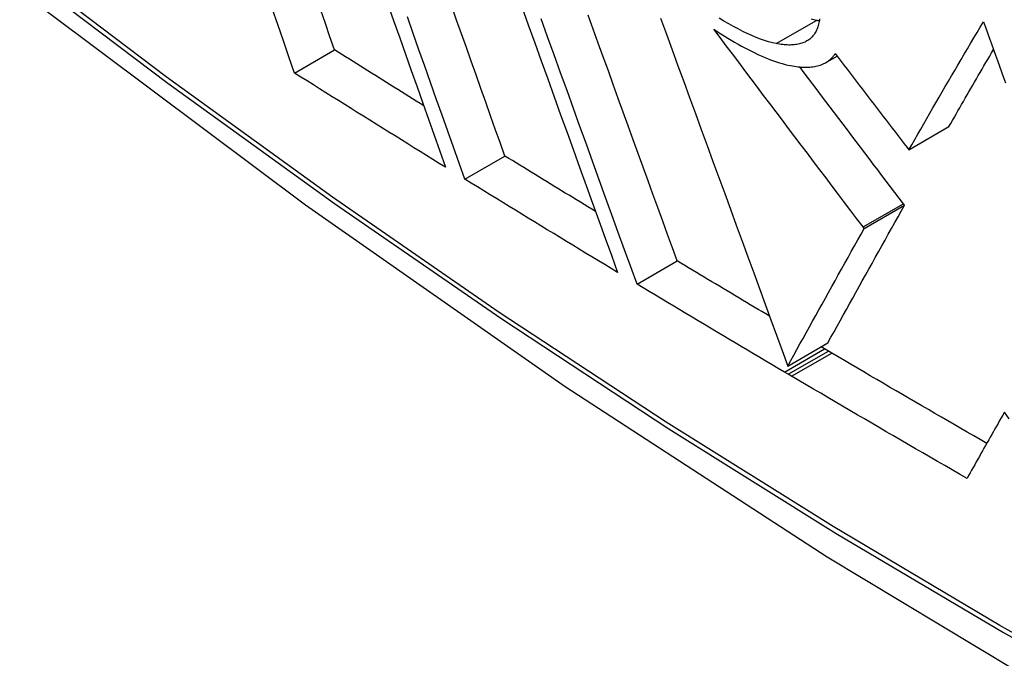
# Model space of a CAD drawing. Header units: inches. Extents: x 378 to 445.2, y 145.3 to 209.5.
# Tile 78 of 129: x 408.4866 to 408.6312, y 173.4713 to 173.5651. Entities that reach past the tile are written whole.
import ezdxf

# ---------------------------------------------------------------- set-up
doc = ezdxf.new("R2010")
doc.units = ezdxf.units.IN
doc.header["$MEASUREMENT"] = 0
doc.layers.add('Visible Edges(ANSI)', color=7, linetype='Continuous', lineweight=25)
doc.layers.add('Visible Tangent Edges(ANSI)', color=7, linetype='Continuous', lineweight=25)

msp = doc.modelspace()

# ---------------------------------------------------------------- linework, layer by layer
at = {"layer": 'Visible Edges(ANSI)'}
for p, q in [((408.52699, 173.55727), (408.53286, 173.56066)), ((408.60501, 173.55881), (408.60666, 173.55976)), ((408.61719, 173.54599), (408.62309, 173.5494)), ((408.61693, 173.54633), (408.61719, 173.54599)), ((408.55199, 173.5417), (408.55787, 173.54509)), ((408.61066, 173.53445), (408.61656, 173.53786)), ((408.61656, 173.53786), (408.61639, 173.53808)), ((408.61066, 173.53445), (408.61049, 173.53468)), ((408.57728, 173.52629), (408.58317, 173.52969)), ((408.59942, 173.51426), (408.60532, 173.51767)), ((408.60483, 173.51678), (408.60431, 173.51708)), ((408.60539, 173.51645), (408.60483, 173.51678)), ((408.60587, 173.51616), (408.60539, 173.51645)), ((408.59949, 173.51304), (408.59893, 173.51337)), ((408.59998, 173.51276), (408.59949, 173.51304))]:
    msp.add_line(p, q, dxfattribs=at)
at = {"layer": 'Visible Edges(ANSI)', "flags": 128}
for points in [[(408.34445, 173.69423), (408.38025, 173.66007), (408.41662, 173.62731), (408.4535, 173.59599), (408.49085, 173.56618), (408.52861, 173.53791), (408.56674, 173.51125), (408.6052, 173.48625), (408.64394, 173.46294), (408.68291, 173.44139), (408.72207, 173.42164), (408.76138, 173.40373), (408.8008, 173.38772), (408.84027, 173.37366), (408.87977, 173.36159), (408.91923, 173.35158), (408.95861, 173.34367)], [(408.52699, 173.55727), (408.52617, 173.55963), (408.52535, 173.562), (408.52452, 173.56438), (408.5237, 173.56677)], [(408.53286, 173.56066), (408.53218, 173.56261), (408.53151, 173.56456), (408.53083, 173.56652)], [(408.54074, 173.56726), (408.54159, 173.56485), (408.54244, 173.56244), (408.54329, 173.56003), (408.54413, 173.55764), (408.54498, 173.55525), (408.54582, 173.55286), (408.54666, 173.55049), (408.5475, 173.54813), (408.54833, 173.54578), (408.54916, 173.54344)], [(408.55787, 173.54509), (408.55718, 173.54706), (408.55647, 173.54903), (408.55577, 173.55101), (408.55506, 173.553), (408.55435, 173.55499), (408.55364, 173.557), (408.55293, 173.55901), (408.55222, 173.56102), (408.5515, 173.56304), (408.55079, 173.56506), (408.55007, 173.56709)], [(408.56036, 173.56697), (408.56131, 173.56433), (408.56226, 173.56169), (408.56321, 173.55905), (408.56416, 173.55641), (408.56511, 173.55378), (408.56605, 173.55116), (408.567, 173.54854), (408.56794, 173.54593), (408.56888, 173.54333), (408.56981, 173.54074), (408.57074, 173.53816), (408.57167, 173.5356), (408.57259, 173.53305), (408.57351, 173.53052), (408.57442, 173.52801)], [(408.55199, 173.5417), (408.55116, 173.54403), (408.55032, 173.54638), (408.54948, 173.54874), (408.54864, 173.55111), (408.5478, 173.55349), (408.54695, 173.55588), (408.5461, 173.55828), (408.54525, 173.56068), (408.5444, 173.56309), (408.54355, 173.56551)], [(408.57728, 173.52629), (408.57637, 173.5288), (408.57545, 173.53133), (408.57453, 173.53387), (408.5736, 173.53644), (408.57267, 173.53901), (408.57173, 173.5416), (408.57079, 173.5442), (408.56984, 173.54681), (408.5689, 173.54943), (408.56795, 173.55206), (408.567, 173.55469), (408.56605, 173.55732), (408.5651, 173.55996), (408.56414, 173.5626), (408.56319, 173.56524)], [(408.58317, 173.52969), (408.58247, 173.53163), (408.58176, 173.53358), (408.58105, 173.53554), (408.58034, 173.53751), (408.57962, 173.53949), (408.5789, 173.54147), (408.57818, 173.54347), (408.57745, 173.54547), (408.57672, 173.54748), (408.576, 173.5495), (408.57526, 173.55152), (408.57453, 173.55354), (408.5738, 173.55557), (408.57307, 173.5576), (408.57233, 173.55964), (408.57159, 173.56168), (408.57086, 173.56372), (408.57012, 173.56576)], [(408.58075, 173.56532), (408.58159, 173.563), (408.58244, 173.56068), (408.58329, 173.55835), (408.58415, 173.55601), (408.585, 173.55368), (408.58586, 173.55133), (408.58671, 173.54899), (408.58757, 173.54664), (408.58843, 173.5443), (408.58929, 173.54195), (408.59015, 173.53961), (408.591, 173.53727), (408.59186, 173.53494), (408.59271, 173.5326), (408.59356, 173.53028), (408.59441, 173.52796), (408.59525, 173.52565), (408.5961, 173.52335), (408.59693, 173.52106), (408.59777, 173.51878), (408.5986, 173.51652), (408.59942, 173.51426)], [(408.59773, 173.56159), (408.59717, 173.56171), (408.5966, 173.56186), (408.596, 173.56205), (408.59539, 173.56226), (408.59477, 173.5625), (408.59413, 173.56277), (408.59347, 173.56307), (408.59281, 173.56339), (408.59213, 173.56374), (408.59144, 173.56411), (408.59074, 173.5645), (408.59004, 173.56491), (408.58934, 173.56534)], [(408.60409, 173.56521), (408.60406, 173.56501), (408.60403, 173.56482), (408.60399, 173.56463), (408.60395, 173.56444), (408.6039, 173.56426), (408.60385, 173.56408), (408.60379, 173.56391), (408.60373, 173.56375), (408.60366, 173.56359), (408.60358, 173.56343), (408.6035, 173.56328), (408.60341, 173.56314), (408.60332, 173.563), (408.60322, 173.56286), (408.60312, 173.56273), (408.60301, 173.56261), (408.6029, 173.56249), (408.60278, 173.56238), (408.60265, 173.56227), (408.60252, 173.56217), (408.60238, 173.56207)], [(408.60363, 173.56499), (408.60325, 173.56507), (408.60286, 173.56517)], [(408.58856, 173.56371), (408.58907, 173.56337), (408.58958, 173.56304), (408.59009, 173.56272), (408.5906, 173.56241), (408.5911, 173.5621), (408.59161, 173.56181), (408.59211, 173.56152), (408.59261, 173.56124), (408.5931, 173.56097), (408.59359, 173.56071), (408.59408, 173.56047), (408.59456, 173.56023), (408.59504, 173.56001), (408.59551, 173.55979), (408.59597, 173.55959), (408.59643, 173.5594), (408.59688, 173.55923), (408.59733, 173.55906), (408.59776, 173.55891), (408.59819, 173.55877), (408.59861, 173.55865), (408.59903, 173.55854), (408.59943, 173.55844), (408.59983, 173.55836)], [(408.61049, 173.53468), (408.60958, 173.53587), (408.60868, 173.53706), (408.60777, 173.53826), (408.60686, 173.53946), (408.60595, 173.54066), (408.60504, 173.54187), (408.60412, 173.54308), (408.60321, 173.54428), (408.60229, 173.54549), (408.60138, 173.5467), (408.60046, 173.54792), (408.59954, 173.54913), (408.59862, 173.55035), (408.59771, 173.55156), (408.59679, 173.55278), (408.59587, 173.55399), (408.59496, 173.55521), (408.59404, 173.55643), (408.59312, 173.55764), (408.59221, 173.55886), (408.59129, 173.56007), (408.59038, 173.56129), (408.58947, 173.5625), (408.58856, 173.56371)], [(408.60405, 173.56492), (408.60403, 173.56492), (408.60401, 173.56492), (408.604, 173.56493), (408.60398, 173.56493), (408.60396, 173.56493), (408.60394, 173.56493), (408.60393, 173.56494), (408.60391, 173.56494), (408.60389, 173.56494), (408.60387, 173.56495), (408.60386, 173.56495), (408.60384, 173.56495), (408.60382, 173.56496), (408.6038, 173.56496), (408.60379, 173.56496), (408.60377, 173.56497), (408.60375, 173.56497), (408.60373, 173.56497), (408.60372, 173.56498), (408.6037, 173.56498), (408.60368, 173.56498), (408.60366, 173.56499), (408.60364, 173.56499), (408.60363, 173.56499)], [(408.61719, 173.54599), (408.61762, 173.54675), (408.61806, 173.54751), (408.6185, 173.54828), (408.61894, 173.54904), (408.61938, 173.54981), (408.61983, 173.55059), (408.62027, 173.55136), (408.62072, 173.55214), (408.62117, 173.55292), (408.62163, 173.55371), (408.62209, 173.55449), (408.62254, 173.55528), (408.623, 173.55607), (408.62347, 173.55686), (408.62393, 173.55765), (408.62439, 173.55844), (408.62486, 173.55924), (408.62533, 173.56003), (408.6258, 173.56083), (408.62627, 173.56162), (408.62674, 173.56242), (408.62722, 173.56321), (408.62769, 173.56401), (408.62817, 173.56481)], [(408.62817, 173.56481), (408.62846, 173.56399), (408.62875, 173.56318), (408.62904, 173.56236), (408.62934, 173.56154), (408.62963, 173.56073), (408.62992, 173.55991), (408.63021, 173.55909), (408.6305, 173.55828), (408.6308, 173.55746), (408.63109, 173.55664), (408.63138, 173.55583)], [(408.60238, 173.56207), (408.60224, 173.56199), (408.60209, 173.56191), (408.60195, 173.56183), (408.60179, 173.56176), (408.60163, 173.5617), (408.60147, 173.56164), (408.6013, 173.56159), (408.60113, 173.56154), (408.60095, 173.5615), (408.60076, 173.56147), (408.60057, 173.56144), (408.60038, 173.56141), (408.60018, 173.5614), (408.59998, 173.56139), (408.59977, 173.56138), (408.59956, 173.56138), (408.59935, 173.56139), (408.59913, 173.5614), (408.5989, 173.56142), (408.59868, 173.56144), (408.59845, 173.56147), (408.59821, 173.5615), (408.59797, 173.56154), (408.59773, 173.56159)], [(408.54596, 173.55247), (408.54541, 173.55281), (408.54487, 173.55315), (408.54432, 173.55349), (408.54377, 173.55383), (408.54323, 173.55417), (408.54268, 173.55451), (408.54213, 173.55485), (408.54159, 173.55519), (408.54104, 173.55554), (408.54049, 173.55588), (408.53995, 173.55622), (408.5394, 173.55656), (408.53886, 173.5569), (408.53831, 173.55724), (408.53776, 173.55758), (408.53722, 173.55792), (408.53667, 173.55827), (408.53613, 173.55861), (408.53558, 173.55895), (408.53504, 173.55929), (408.53449, 173.55963), (408.53395, 173.55998), (408.5334, 173.56032), (408.53286, 173.56066)], [(408.60521, 173.55893), (408.60527, 173.55897), (408.60533, 173.55901), (408.60538, 173.55905), (408.60544, 173.5591), (408.6055, 173.55914), (408.60555, 173.55918), (408.6056, 173.55923), (408.60566, 173.55927), (408.60571, 173.55932), (408.60576, 173.55937), (408.60581, 173.55941), (408.60586, 173.55946), (408.60591, 173.55951), (408.60596, 173.55956), (408.606, 173.55962), (408.60605, 173.55967), (408.60609, 173.55972), (408.60614, 173.55978), (408.60618, 173.55983), (408.60622, 173.55989), (408.60627, 173.55995), (408.60631, 173.56), (408.60635, 173.56006), (408.60639, 173.56012)], [(408.60639, 173.56012), (408.60683, 173.55955), (408.60727, 173.55897), (408.60771, 173.55839), (408.60815, 173.55782), (408.60858, 173.55724), (408.60903, 173.55667), (408.60947, 173.55609), (408.60991, 173.55551), (408.61035, 173.55494), (408.61079, 173.55436), (408.61123, 173.55379), (408.61167, 173.55321), (408.61211, 173.55264), (408.61255, 173.55206), (408.61298, 173.55149), (408.61342, 173.55091), (408.61386, 173.55034), (408.6143, 173.54977), (408.61474, 173.54919), (408.61518, 173.54862), (408.61562, 173.54805), (408.61606, 173.54748), (408.61649, 173.5469), (408.61693, 173.54633)], [(408.62309, 173.5494), (408.62335, 173.54986), (408.62361, 173.55032), (408.62388, 173.55078), (408.62414, 173.55124), (408.62441, 173.55171), (408.62468, 173.55218), (408.62495, 173.55264), (408.62521, 173.55311), (408.62548, 173.55358), (408.62576, 173.55405), (408.62603, 173.55452), (408.6263, 173.55499), (408.62657, 173.55547), (408.62685, 173.55594), (408.62712, 173.55642), (408.6274, 173.55689), (408.62767, 173.55737), (408.62795, 173.55785), (408.62823, 173.55832), (408.62851, 173.5588), (408.62879, 173.55928), (408.62907, 173.55976), (408.62935, 173.56024), (408.62963, 173.56072)], [(408.59983, 173.55836), (408.60011, 173.55831), (408.60039, 173.55826), (408.60066, 173.55822), (408.60093, 173.55819), (408.60119, 173.55816), (408.60145, 173.55814), (408.6017, 173.55813), (408.60195, 173.55812), (408.60219, 173.55812), (408.60243, 173.55813), (408.60267, 173.55814), (408.6029, 173.55817), (408.60312, 173.55819), (408.60334, 173.55823), (408.60355, 173.55827), (408.60376, 173.55831), (408.60396, 173.55837), (408.60415, 173.55843), (408.60434, 173.5585), (408.60453, 173.55857), (408.60471, 173.55865), (408.60488, 173.55874), (408.60505, 173.55883), (408.60521, 173.55893)], [(408.61639, 173.53808), (408.61576, 173.53891), (408.61513, 173.53974), (408.61451, 173.54056), (408.61388, 173.54139), (408.61325, 173.54223), (408.61262, 173.54306), (408.61198, 173.54389), (408.61135, 173.54472), (408.61072, 173.54556), (408.61009, 173.5464), (408.60945, 173.54723), (408.60882, 173.54807), (408.60818, 173.54891), (408.60755, 173.54975), (408.60691, 173.55059), (408.60628, 173.55143), (408.60564, 173.55227), (408.60501, 173.55311), (408.60437, 173.55395), (408.60374, 173.55479), (408.6031, 173.55564), (408.60247, 173.55648), (408.60183, 173.55732), (408.60119, 173.55816)], [(408.54916, 173.54344), (408.54823, 173.54401), (408.5473, 173.54459), (408.54638, 173.54516), (408.54545, 173.54574), (408.54452, 173.54631), (408.5436, 173.54689), (408.54267, 173.54746), (408.54174, 173.54804), (408.54082, 173.54861), (408.53989, 173.54919), (408.53897, 173.54976), (408.53805, 173.55034), (408.53712, 173.55092), (408.5362, 173.55149), (408.53528, 173.55207), (408.53435, 173.55265), (408.53343, 173.55322), (408.53251, 173.5538), (408.53159, 173.55438), (408.53067, 173.55496), (408.52975, 173.55553), (408.52883, 173.55611), (408.52791, 173.55669), (408.52699, 173.55727)], [(408.57118, 173.53695), (408.57063, 173.53728), (408.57007, 173.53762), (408.56952, 173.53796), (408.56896, 173.5383), (408.5684, 173.53864), (408.56785, 173.53898), (408.56729, 173.53932), (408.56674, 173.53966), (408.56618, 173.53999), (408.56563, 173.54033), (408.56507, 173.54067), (408.56452, 173.54101), (408.56397, 173.54135), (408.56341, 173.54169), (408.56286, 173.54203), (408.5623, 173.54237), (408.56175, 173.54271), (408.5612, 173.54305), (408.56064, 173.54339), (408.56009, 173.54373), (408.55953, 173.54407), (408.55898, 173.54441), (408.55843, 173.54475), (408.55787, 173.54509)], [(408.57442, 173.52801), (408.57348, 173.52858), (408.57254, 173.52915), (408.5716, 173.52972), (408.57066, 173.53028), (408.56972, 173.53085), (408.56879, 173.53142), (408.56785, 173.53199), (408.56691, 173.53256), (408.56597, 173.53313), (408.56504, 173.5337), (408.5641, 173.53427), (408.56317, 173.53484), (408.56224, 173.53541), (408.5613, 173.53598), (408.56037, 173.53655), (408.55944, 173.53712), (408.5585, 173.53769), (408.55757, 173.53826), (408.55664, 173.53884), (408.55571, 173.53941), (408.55478, 173.53998), (408.55385, 173.54055), (408.55292, 173.54112), (408.55199, 173.5417)], [(408.60532, 173.51767), (408.60576, 173.51847), (408.60621, 173.51927), (408.60666, 173.52009), (408.60711, 173.5209), (408.60757, 173.52173), (408.60803, 173.52256), (408.60849, 173.52339), (408.60896, 173.52423), (408.60942, 173.52507), (408.60989, 173.52592), (408.61036, 173.52677), (408.61084, 173.52762), (408.61131, 173.52847), (408.61179, 173.52932), (408.61226, 173.53018), (408.61274, 173.53104), (408.61322, 173.53189), (408.6137, 173.53275), (408.61418, 173.53361), (408.61465, 173.53446), (408.61513, 173.53531), (408.61561, 173.53616), (408.61608, 173.53701), (408.61656, 173.53786)], [(408.59942, 173.51426), (408.59987, 173.51506), (408.60031, 173.51587), (408.60076, 173.51668), (408.60121, 173.5175), (408.60167, 173.51832), (408.60213, 173.51915), (408.60259, 173.51999), (408.60306, 173.52082), (408.60352, 173.52167), (408.60399, 173.52251), (408.60447, 173.52336), (408.60494, 173.52421), (408.60541, 173.52506), (408.60589, 173.52592), (408.60637, 173.52677), (408.60684, 173.52763), (408.60732, 173.52849), (408.6078, 173.52934), (408.60828, 173.5302), (408.60875, 173.53105), (408.60923, 173.53191), (408.60971, 173.53276), (408.61018, 173.53361), (408.61066, 173.53445)], [(408.59675, 173.52156), (408.59618, 173.5219), (408.59562, 173.52224), (408.59505, 173.52258), (408.59448, 173.52291), (408.59391, 173.52325), (408.59335, 173.52359), (408.59278, 173.52393), (408.59221, 173.52427), (408.59165, 173.5246), (408.59108, 173.52494), (408.59051, 173.52528), (408.58995, 173.52562), (408.58938, 173.52596), (408.58882, 173.5263), (408.58825, 173.52664), (408.58769, 173.52697), (408.58712, 173.52731), (408.58656, 173.52765), (408.58599, 173.52799), (408.58543, 173.52833), (408.58486, 173.52867), (408.5843, 173.52901), (408.58373, 173.52935), (408.58317, 173.52969)], [(408.59893, 173.51337), (408.59803, 173.51391), (408.59712, 173.51444), (408.59621, 173.51498), (408.59531, 173.51552), (408.5944, 173.51605), (408.59349, 173.51659), (408.59259, 173.51713), (408.59168, 173.51767), (408.59078, 173.5182), (408.58988, 173.51874), (408.58897, 173.51928), (408.58807, 173.51982), (408.58717, 173.52035), (408.58627, 173.52089), (408.58537, 173.52143), (408.58447, 173.52197), (408.58357, 173.52251), (408.58267, 173.52305), (408.58177, 173.52359), (408.58087, 173.52413), (408.57997, 173.52467), (408.57907, 173.52521), (408.57817, 173.52575), (408.57728, 173.52629)], [(408.62863, 173.5029), (408.62768, 173.50345), (408.62672, 173.504), (408.62577, 173.50455), (408.62482, 173.5051), (408.62387, 173.50565), (408.62292, 173.5062), (408.62197, 173.50675), (408.62102, 173.5073), (408.62007, 173.50786), (408.61912, 173.50841), (408.61817, 173.50896), (408.61722, 173.50951), (408.61627, 173.51007), (408.61533, 173.51062), (408.61438, 173.51117), (408.61343, 173.51172), (408.61249, 173.51228), (408.61154, 173.51283), (408.61059, 173.51339), (408.60965, 173.51394), (408.60871, 173.5145), (408.60776, 173.51505), (408.60682, 173.51561), (408.60587, 173.51616)], [(408.62574, 173.49776), (408.62466, 173.49839), (408.62358, 173.49901), (408.6225, 173.49963), (408.62142, 173.50025), (408.62034, 173.50087), (408.61927, 173.5015), (408.61819, 173.50212), (408.61711, 173.50274), (408.61604, 173.50336), (408.61496, 173.50399), (408.61389, 173.50461), (408.61282, 173.50524), (408.61174, 173.50586), (408.61067, 173.50649), (408.6096, 173.50711), (408.60853, 173.50774), (408.60746, 173.50837), (408.60639, 173.50899), (408.60532, 173.50962), (408.60425, 173.51025), (408.60318, 173.51087), (408.60211, 173.5115), (408.60104, 173.51213), (408.59998, 173.51276)], [(408.63122, 173.50747), (408.63099, 173.50706), (408.63076, 173.50666), (408.63053, 173.50625), (408.6303, 173.50584), (408.63007, 173.50544), (408.62984, 173.50503), (408.62961, 173.50463), (408.62938, 173.50422), (408.62915, 173.50382), (408.62892, 173.50341), (408.62869, 173.50301), (408.62846, 173.5026), (408.62823, 173.5022), (408.62801, 173.50179), (408.62778, 173.50139), (408.62755, 173.50098), (408.62732, 173.50058), (408.62709, 173.50018), (408.62687, 173.49977), (408.62664, 173.49937), (408.62641, 173.49897), (408.62619, 173.49857), (408.62596, 173.49817), (408.62574, 173.49776)], [(408.63194, 173.50652), (408.63122, 173.50747)]]:
    msp.add_lwpolyline(points, dxfattribs=at)
at = {"layer": 'Visible Tangent Edges(ANSI)'}
for p, q in [((408.59773, 173.56159), (408.60363, 173.56499)), ((408.60521, 173.55893), (408.60666, 173.55977)), ((408.61049, 173.53468), (408.61639, 173.53808)), ((408.59893, 173.51337), (408.60483, 173.51678)), ((408.59949, 173.51304), (408.60539, 173.51645)), ((408.59998, 173.51276), (408.60587, 173.51616))]:
    msp.add_line(p, q, dxfattribs=at)
at = {"layer": 'Visible Tangent Edges(ANSI)', "flags": 128}
for points in [[(408.84855, 173.38246), (408.82479, 173.38949), (408.80086, 173.39737), (408.77681, 173.40611), (408.75264, 173.4157), (408.72834, 173.42614), (408.70396, 173.43742), (408.67952, 173.44952), (408.65504, 173.46244), (408.63055, 173.47616), (408.60606, 173.49068), (408.58156, 173.506), (408.55705, 173.52213), (408.53257, 173.53904), (408.50814, 173.55672), (408.4838, 173.57515), (408.45958, 173.5943), (408.43551, 173.61415), (408.41161, 173.63467), (408.38791, 173.65584), (408.36445, 173.67763), (408.34124, 173.70001)], [(408.34106, 173.69922), (408.36433, 173.67681), (408.38787, 173.655), (408.41163, 173.63381), (408.43559, 173.61327), (408.45972, 173.59341), (408.484, 173.57425), (408.50839, 173.55581), (408.53287, 173.53811), (408.55741, 173.52118), (408.58197, 173.50503), (408.60653, 173.48968), (408.63109, 173.47513), (408.65563, 173.46137), (408.68018, 173.4484), (408.70469, 173.43625), (408.72915, 173.42491), (408.75353, 173.41441), (408.77779, 173.40475), (408.80193, 173.39594), (408.82595, 173.38798), (408.84981, 173.38088)]]:
    msp.add_lwpolyline(points, dxfattribs=at)
at = {"layer": 'Visible Tangent Edges(ANSI)'}
msp.add_ellipse((408.58572, 173.90027), major_axis=(-0.17318, 0.29996), ratio=0.57735, start_param=5.05527, end_param=10.652693, dxfattribs=at)
msp.add_ellipse((408.58631, 173.90061), major_axis=(-0.17111, 0.29637), ratio=0.57735, dxfattribs=at)

doc.saveas('drawing.dxf')
